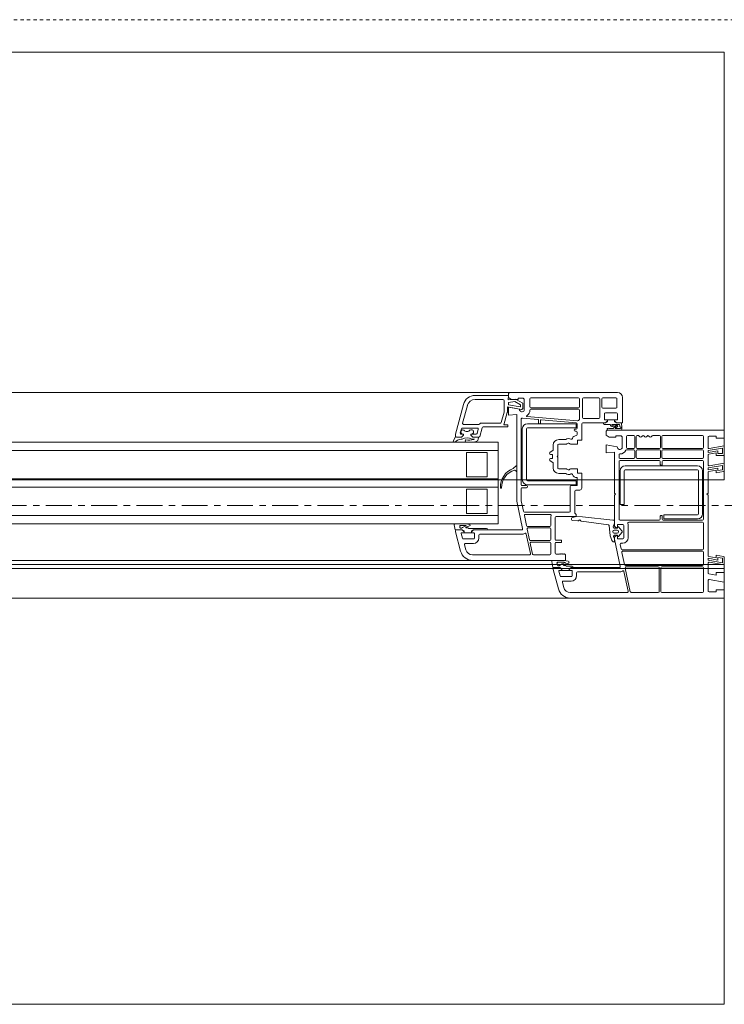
# Model space of a CAD drawing. Header units: millimetres. Extents: x -37728 to 44100, y 631619 to 691915.
# Tile 134 of 204: x 1369 to 1715, y 655036 to 655520. Entities that reach past the tile are written whole.
import ezdxf

# ---------------------------------------------------------------- set-up
doc = ezdxf.new("R2010")
doc.units = ezdxf.units.MM
doc.linetypes.add('__FK_przerywana', pattern=[0.32004, 0.16002, -0.16002])
doc.linetypes.add('Linia siatki', pattern=[2.2225, 1.27, -0.3175, 0.3175, -0.3175])
doc.layers.add('_XREF', color=7, linetype='Continuous')
for name, color, linetype, lineweight in [('A-DETL-GENF', 252, 'Continuous', 5), ('A-DETL-MBND', 252, 'Continuous', 5), ('A-GENM', 252, 'Continuous', 5), ('A-GLAZ', 252, 'Continuous', 5), ('S-GRID', 252, 'Continuous', 5)]:
    doc.layers.add(name, color=color, linetype=linetype, lineweight=lineweight)

# ---------------------------------------------------------------- blocks, each defined once
blk = doc.blocks.new('Windows_S9000-Double-Vent-Window-with-Sashbars - O3 Windows_S9000-Double-Vent-Window-with-Sashbars 2-V10-__-00_00 Przyziemie PB')
at = {"layer": 'A-DETL-GENF', "color": 252}
for p, q in [((58.4, 6.55), (56.769, 6.55)), ((58.13, 6.35), (56.769, 6.35)), ((58.19, 5.76), (58.19, 6.29)), ((58.392, 6.33), (58.4, 6.55)), ((58.75, 6.368), (58.392, 6.33)), ((58.4, 6.45), (58.4, 6.6)), ((58.55, 6.35), (58.4, 6.45)), ((58.5, 6.7), (63.75, 6.7)), ((58.88, 6.35), (58.55, 6.35)), ((59.1, 6.165), (58.75, 6.368)), ((59.13, 6.42), (58.88, 6.42)), ((58.88, 6.42), (58.88, 6.35)), ((59.18, 6.37), (59.13, 6.42)), ((59.18, 5.811), (59.18, 6.37)), ((59.45, 5.99), (59.45, 6.38)), ((59.5, 6.43), (61.84, 6.43)), ((61.89, 6.38), (61.89, 5.99)), ((62.04, 5.47), (62.04, 6.38)), ((62.09, 6.43), (62.84, 6.43)), ((62.89, 6.38), (62.89, 5.47)), ((62.99, 6.38), (62.99, 5.97)), ((63.68, 6.43), (63.04, 6.43)), ((63.73, 5.97), (63.73, 6.38)), ((64, 6.45), (64, 5.2)), ((56.19, 6.105), (55.8, 4.652)), ((56.383, 6.054), (56.152, 5.193)), ((58.35, 5.739), (58.35, 5.984)), ((58.35, 5.984), (59.041, 5.862)), ((58.4, 6.21), (58.723, 6.244)), ((58.4, 6.094), (58.4, 6.21)), ((58.977, 5.993), (58.4, 6.094)), ((58.4, 5.575), (58.4, 5.97)), ((58.4, 5.97), (58.945, 5.874)), ((58.723, 6.244), (59, 6.084)), ((59, 6.084), (59, 6.012)), ((59.1, 5.911), (59.1, 6.165)), ((59.45, 5.761), (59.45, 5.82)), ((61.84, 5.94), (59.5, 5.94)), ((59.5, 5.87), (61.84, 5.87)), ((61.89, 5.82), (61.89, 5.391)), ((63.04, 5.92), (63.68, 5.92)), ((58.048, 5.217), (58.187, 5.734)), ((58.182, 5.1), (58.347, 5.713)), ((58.81, 5.611), (58.4, 5.575)), ((58.81, 1.35), (58.81, 5.611)), ((59.03, 2.17), (59.03, 5.382)), ((59.084, 5.432), (59.862, 5.364)), ((61.792, 5.295), (59.306, 5.513)), ((59.88, 5.344), (59.88, 5.182)), ((59.98, 5.182), (59.98, 5.331)), ((60.002, 5.351), (61.734, 5.2)), ((62.84, 5.42), (62.09, 5.42)), ((63.11, 5.65), (63.11, 5.35)), ((63.11, 5.35), (63.26, 5.35)), ((63.71, 5.7), (63.16, 5.7)), ((63.26, 5.35), (63.26, 5.3)), ((63.61, 5.349), (63.26, 5.349)), ((63.26, 5.349), (63.26, 5.26)), ((63.61, 5.3), (63.61, 5.35)), ((63.61, 5.35), (63.76, 5.35)), ((63.61, 5.26), (63.61, 5.349)), ((63.76, 5.35), (63.76, 5.65)), ((56.037, 4.713), (56.091, 4.913)), ((56.139, 4.95), (56.87, 4.95)), ((56.2, 5.13), (56.949, 5.13)), ((56.918, 4.887), (56.865, 4.687)), ((56.99, 4.537), (57.104, 4.963)), ((57.035, 5.18), (58, 5.18)), ((57.153, 5), (58.37, 5)), ((58.37, 5.1), (58.182, 5.1)), ((58.37, 5), (58.37, 5.1)), ((59.083, 2.41), (59.083, 4.91)), ((59.283, 4.91), (59.283, 2.41)), ((59.333, 5.16), (61.733, 5.16)), ((61.733, 4.96), (59.333, 4.96)), ((59.9, 5.162), (59.96, 5.162)), ((61.73, 4.9), (61.68, 4.9)), ((61.733, 5.16), (61.733, 4.96)), ((61.78, 5.15), (61.78, 4.95)), ((62, 5.15), (62, 4.36)), ((63.16, 5.2), (62.05, 5.2)), ((63.159, 5.2), (63.055, 5.2)), ((63.115, 5.13), (63.375, 5.13)), ((63.231, 5.251), (63.159, 5.2)), ((63.26, 5.3), (63.16, 5.2)), ((63.296, 4.85), (63.92, 4.85)), ((63.3, 4.85), (69, 4.85)), ((63.544, 4.925), (63.337, 4.92)), ((63.497, 5.13), (63.858, 5.13)), ((63.71, 5.106), (63.5, 5.08)), ((63.515, 5.022), (63.663, 5.04)), ((63.682, 5.039), (63.544, 4.925)), ((63.71, 5.2), (63.61, 5.3)), ((63.71, 5.2), (63.638, 5.251)), ((63.653, 4.938), (63.749, 5.018)), ((63.887, 4.92), (63.659, 4.92)), ((63.955, 5.2), (63.71, 5.2)), ((64, 5.2), (63.71, 5.2)), ((63.858, 5.13), (63.866, 5.033)), ((63.974, 4.954), (63.955, 5.2)), ((69, 4.85), (69, 4.45)), ((55.799, 4.536), (55.7, 4.327)), ((55.769, 4.26), (55.895, 4.359)), ((55.8, 4.652), (55.8, 4.548)), ((56.101, 4.5), (55.847, 4.5)), ((55.85, 4.5), (56.101, 4.5)), ((56.201, 4.65), (56.085, 4.65)), ((56.201, 4.6), (56.101, 4.5)), ((56.101, 4.5), (56.201, 4.6)), ((56.142, 4.65), (56.201, 4.65)), ((56.201, 4.65), (56.201, 4.6)), ((56.201, 4.6), (56.201, 4.65)), ((56.551, 4.6), (56.551, 4.65)), ((56.551, 4.65), (56.576, 4.65)), ((56.817, 4.65), (56.551, 4.65)), ((56.551, 4.65), (56.551, 4.6)), ((56.651, 4.5), (56.551, 4.6)), ((56.551, 4.6), (56.651, 4.5)), ((56.601, 4.4), (56.742, 4.4)), ((56.911, 4.5), (56.651, 4.5)), ((56.651, 4.5), (56.942, 4.5)), ((56.742, 4.4), (56.709, 4.386)), ((61.188, 4.38), (60.87, 4.38)), ((61.68, 4.8), (61.73, 4.8)), ((61.78, 4.75), (61.78, 4.634)), ((62, 4.36), (61.8, 4.36)), ((61.8, 4.36), (61.8, 4.16)), ((63.2, 4.6), (63.2, 4.75)), ((63.35, 4.5), (63.2, 4.6)), ((63.68, 4.5), (63.35, 4.5)), ((63.93, 4.57), (63.68, 4.57)), ((63.68, 4.57), (63.68, 4.5)), ((63.98, 4.52), (63.93, 4.57)), ((63.98, 3.961), (63.98, 4.52)), ((64.2, 4), (64.2, 4.53)), ((64.25, 4.58), (64.555, 4.58)), ((64.605, 4.53), (64.605, 4)), ((64.675, 4), (64.675, 4.53)), ((64.725, 4.58), (64.78, 4.58)), ((65.49, 4.58), (65.82, 4.58)), ((65.87, 4.53), (65.87, 4)), ((65.94, 4), (65.94, 4.53)), ((65.99, 4.58), (67.93, 4.58)), ((67.98, 4.53), (67.98, 4)), ((68.2, 4.5), (68.2, 3.989)), ((68.6, 4.55), (68.25, 4.55)), ((68.6, 4.45), (68.6, 4.55)), ((69, 4.45), (68.6, 4.45)), ((6.4, 4.25), (57.9, 4.25)), ((56.81, 4.28), (56.876, 4.326)), ((57.9, 4.25), (57.9, 0.25)), ((60.6, 4.11), (60.6, 3.881)), ((60.82, 4.11), (60.82, 3.58)), ((61.247, 4.16), (60.87, 4.16)), ((61.335, 4.203), (61.272, 4.167)), ((61.8, 4.16), (61.447, 4.16)), ((63.2, 3.725), (63.2, 4.12)), ((63.2, 4.12), (63.745, 4.024)), ((64.216, 3.88), (64.555, 3.88)), ((64.555, 3.95), (64.25, 3.95)), ((65.82, 3.95), (64.725, 3.95)), ((64.725, 3.88), (65.82, 3.88)), ((67.93, 3.95), (65.99, 3.95)), ((65.99, 3.88), (67.93, 3.88)), ((68.2, 3.838), (68.91, 3.963)), ((68.259, 3.939), (69, 4.07)), ((68.91, 3.963), (68.91, 3.69)), ((69, 4.07), (69, 3.6)), ((6.4, 3.85), (57.9, 3.85)), ((56.35, 3.75), (56.35, 2.55)), ((57.35, 3.75), (56.35, 3.75)), ((57.35, 2.55), (57.35, 3.75)), ((60.576, 3.839), (60.444, 3.756)), ((60.47, 3.65), (60.545, 3.65)), ((60.545, 3.45), (60.47, 3.45)), ((60.57, 3.625), (60.57, 3.475)), ((60.82, 3.58), (60.79, 3.55)), ((60.79, 3.55), (60.82, 3.52)), ((60.82, 3.52), (60.82, 2.99)), ((63.61, 3.761), (63.2, 3.725)), ((63.61, 1.75), (63.61, 3.761)), ((63.83, 3.51), (63.83, 3.625)), ((64.555, 3.46), (63.88, 3.46)), ((64.605, 3.83), (64.605, 3.51)), ((64.675, 3.51), (64.675, 3.83)), ((65.82, 3.46), (64.725, 3.46)), ((65.87, 3.83), (65.87, 3.51)), ((65.94, 3.51), (65.94, 3.83)), ((67.93, 3.46), (65.99, 3.46)), ((67.98, 3.83), (67.98, 3.51)), ((68.2, 3.746), (68.2, 3.838)), ((68.69, 3.833), (68.2, 3.746)), ((68.2, 3.613), (68.2, 3.139)), ((68.6, 3.725), (68.241, 3.662)), ((68.6, 3.6), (68.6, 3.725)), ((69, 3.6), (68.6, 3.6)), ((68.69, 3.69), (68.69, 3.833)), ((68.91, 3.69), (68.69, 3.69)), ((58.657, 2.977), (58.776, 3.096)), ((58.81, 3.082), (58.81, 2.838)), ((60.444, 3.344), (60.576, 3.261)), ((60.6, 3.219), (60.6, 2.99)), ((60.87, 2.94), (61.247, 2.94)), ((61.272, 2.933), (61.335, 2.897)), ((61.447, 2.94), (61.8, 2.94)), ((61.8, 2.94), (61.8, 2.74)), ((63.83, 0.48), (63.83, 3.3)), ((63.88, 3.35), (65.805, 3.35)), ((67.68, 3.09), (64.13, 3.09)), ((65.855, 3.3), (65.855, 3.155)), ((65.88, 3.13), (65.93, 3.13)), ((65.955, 3.155), (65.955, 3.3)), ((66.005, 3.35), (67.93, 3.35)), ((67.98, 3.3), (67.98, 0.48)), ((68.2, 2.988), (68.91, 3.113)), ((68.2, 2.896), (68.2, 2.988)), ((68.69, 2.983), (68.2, 2.896)), ((68.259, 3.089), (69, 3.22)), ((68.69, 2.857), (68.69, 2.983)), ((68.91, 3.113), (68.91, 2.896)), ((69, 3.22), (69, 2.862)), ((6.4, 2.45), (57.9, 2.45)), ((56.35, 2.55), (57.35, 2.55)), ((58.776, 2.824), (58.723, 2.878)), ((60.87, 2.72), (61.188, 2.72)), ((61.78, 2.495), (61.78, 2.14)), ((61.8, 2.74), (62, 2.74)), ((62, 2.74), (62, 2)), ((63.88, 2.84), (63.88, 1.19)), ((64.08, 1.19), (64.08, 2.84)), ((64.13, 2.89), (67.68, 2.89)), ((67.73, 2.84), (67.73, 0.74)), ((67.93, 0.74), (67.93, 2.84)), ((68.2, 2.763), (68.2, 1.75)), ((68.6, 2.875), (68.241, 2.812)), ((68.6, 2.75), (68.6, 2.875)), ((68.959, 2.813), (68.6, 2.75)), ((68.91, 2.896), (68.69, 2.857)), ((6.4, 2.05), (57.9, 2.05)), ((56.35, 1.95), (56.35, 0.75)), ((57.35, 1.95), (56.35, 1.95)), ((57.35, 0.75), (57.35, 1.95)), ((59.03, 1.373), (59.03, 1.97)), ((59.28, 2.12), (59.08, 2.12)), ((59.08, 2.02), (59.28, 2.02)), ((59.333, 2.36), (61.733, 2.36)), ((61.733, 2.16), (59.333, 2.16)), ((61.44, 2.07), (61.44, 0.87)), ((61.76, 2.12), (61.49, 2.12)), ((61.733, 2.36), (61.733, 2.16)), ((61.66, 1.85), (61.66, 0.792)), ((61.9, 1.9), (61.71, 1.9)), ((63.66, 1.7), (63.61, 1.75)), ((63.61, 1.65), (63.66, 1.7)), ((63.61, 0.156), (63.61, 1.65)), ((68.2, 1.75), (68.15, 1.7)), ((68.15, 1.7), (68.2, 1.65)), ((68.2, 1.65), (68.2, -1.313)), ((59.095, 0.01), (58.81, 1.35)), ((59.139, 0.86), (59.03, 1.373)), ((63.88, 1.19), (64.08, 1.19)), ((6.4, 0.65), (57.9, 0.65)), ((56.35, 0.75), (57.35, 0.75)), ((59.184, 0.65), (59.288, 0.16)), ((61.39, 0.82), (59.188, 0.82)), ((60.446, 0.71), (59.233, 0.71)), ((60.48, 0.17), (60.48, 0.568)), ((60.7, 0.55), (60.7, -0.515)), ((61.731, 0.6), (60.75, 0.6)), ((61.501, 0.511), (61.503, 0.451)), ((61.737, 0.6), (61.541, 0.562)), ((61.675, 0.756), (61.731, 0.7)), ((61.731, 0.7), (61.731, 0.6)), ((62.041, 0.584), (61.737, 0.6)), ((63.531, 0.43), (62.041, 0.584)), ((65.855, 0.625), (65.855, 0.48)), ((65.93, 0.65), (65.88, 0.65)), ((65.955, 0.48), (65.955, 0.625)), ((67.68, 0.69), (66.03, 0.69)), ((66.03, 0.69), (66.03, 0.49)), ((66.03, 0.49), (67.68, 0.49)), ((57.9, 0.25), (6.4, 0.25)), ((55.735, 0.189), (55.789, -0.05)), ((56.159, 0.25), (55.784, 0.25)), ((56.052, 0.17), (56.159, 0.17)), ((56.405, 0.05), (56.321, 0.05)), ((56.457, 0.02), (56.405, 0.05)), ((57.325, 0.02), (56.457, 0.02)), ((59.337, 0.12), (60.43, 0.12)), ((59.373, 0.05), (60.43, 0.05)), ((61.55, 0.403), (61.81, 0.388)), ((61.982, 0.372), (63.307, 0.2)), ((63.35, 0.155), (63.389, -0.347)), ((63.61, 0.43), (63.531, 0.43)), ((63.548, 0.101), (63.607, 0.272)), ((63.74, 0.032), (63.596, 0.035)), ((63.61, 0.288), (63.61, 0.43)), ((63.718, 0.035), (63.625, 0.12)), ((63.74, 0.035), (63.718, 0.035)), ((63.76, 0.19), (63.76, 0.055)), ((63.76, 0.068), (63.76, 0.052)), ((64.01, 0.21), (63.78, 0.21)), ((63.974, -0.103), (63.811, 0.09)), ((65.805, 0.43), (63.88, 0.43)), ((64.06, -0.44), (64.06, 0.16)), ((64.28, -0.44), (64.28, 0.16)), ((64.31, 0.32), (67.93, 0.32)), ((67.93, 0.43), (66.005, 0.43)), ((67.98, 0.27), (67.98, -0.98)), ((55.789, -0.05), (56.13, -0.05)), ((55.8, -0.154), (55.8, -0.1)), ((56.055, -1.105), (55.8, -0.154)), ((55.85, -0.05), (56.13, -0.05)), ((56.078, -0.225), (56.142, -0.463)), ((56.23, -0.2), (56.097, -0.2)), ((56.13, -0.05), (56.202, -0.101)), ((56.13, -0.05), (56.23, -0.15)), ((56.23, -0.11), (56.23, -0.199)), ((56.23, -0.15), (56.23, -0.2)), ((56.23, -0.199), (56.58, -0.199)), ((56.58, -0.15), (56.68, -0.05)), ((56.58, -0.199), (56.58, -0.11)), ((56.58, -0.2), (56.58, -0.15)), ((56.71, -0.2), (56.58, -0.2)), ((56.681, -0.05), (56.609, -0.101)), ((56.68, -0.05), (59.046, -0.05)), ((57.385, -0.05), (56.681, -0.05)), ((56.73, -0.45), (56.73, -0.22)), ((56.95, -0.45), (56.95, -0.32)), ((57, -0.27), (59.045, -0.27)), ((59.274, -0.255), (59.479, -1.22)), ((59.437, -0.54), (59.324, -0.01)), ((60.48, 0), (60.48, -0.53)), ((63.389, -0.347), (63.47, -0.552)), ((63.61, -0.497), (63.564, -0.384)), ((63.598, -0.07), (63.738, -0.07)), ((63.738, -0.21), (63.598, -0.21)), ((63.61, -0.315), (63.74, -0.312)), ((63.611, -0.504), (63.61, -0.436)), ((63.625, -0.4), (63.704, -0.321)), ((63.704, -0.321), (63.74, -0.315)), ((63.76, -0.332), (63.76, -0.348)), ((63.76, -0.335), (63.76, -0.47)), ((63.815, -0.365), (63.974, -0.177)), ((56.19, -0.5), (56.68, -0.5)), ((56.316, -1.035), (56.248, -0.783)), ((56.296, -0.72), (56.68, -0.72)), ((59.586, -1.24), (59.473, -0.71)), ((60.43, -0.58), (59.486, -0.58)), ((59.522, -0.65), (60.43, -0.65)), ((60.48, -0.7), (60.48, -1.23)), ((60.7, -0.715), (60.7, -1.2)), ((60.75, -0.565), (61, -0.565)), ((61, -0.665), (60.75, -0.665)), ((61, -0.565), (61, -0.665)), ((63.481, -0.569), (63.545, -0.633)), ((63.581, -0.647), (63.61, -0.647)), ((63.61, -0.647), (63.61, -0.497)), ((63.895, -1.84), (63.611, -0.504)), ((63.78, -0.49), (64.01, -0.49)), ((63.939, -0.99), (63.893, -0.77)), ((63.942, -0.71), (64.01, -0.71)), ((59.43, -1.28), (56.635, -1.28)), ((60.43, -1.28), (59.634, -1.28)), ((60.75, -1.25), (60.9, -1.25)), ((60.9, -1.25), (60.92, -1.23)), ((60.92, -1.23), (60.94, -1.25)), ((60.94, -1.25), (60.96, -1.23)), ((60.96, -1.23), (60.98, -1.25)), ((60.98, -1.25), (61, -1.23)), ((61, -1.23), (61.02, -1.25)), ((61.02, -1.25), (61.04, -1.23)), ((61.04, -1.23), (61.06, -1.25)), ((61.06, -1.25), (61.08, -1.23)), ((61.08, -1.23), (61.1, -1.25)), ((61.1, -1.25), (61.12, -1.23)), ((61.12, -1.23), (61.14, -1.25)), ((61.14, -1.25), (61.16, -1.23)), ((61.16, -1.23), (61.2, -1.27)), ((61.2, -1.27), (61.2, -1.55)), ((64.103, -1.76), (63.976, -1.16)), ((67.93, -1.03), (63.988, -1.03)), ((64.024, -1.1), (67.93, -1.1)), ((67.98, -1.15), (67.98, -1.75)), ((68.69, -1.533), (68.2, -1.446)), ((68.2, -1.446), (68.2, -1.538)), ((68.241, -1.362), (68.6, -1.425)), ((68.6, -1.425), (68.6, -1.3)), ((68.6, -1.3), (68.959, -1.363)), ((68.91, -1.446), (68.69, -1.407)), ((68.69, -1.407), (68.69, -1.533)), ((68.91, -1.663), (68.91, -1.446)), ((69, -1.412), (69, -1.77)), ((61.2, -1.55), (56.635, -1.55)), ((60.524, -1.611), (60.589, -1.9)), ((60.948, -1.55), (60.573, -1.55)), ((60.589, -1.9), (60.93, -1.9)), ((60.65, -1.9), (60.93, -1.9)), ((60.799, -1.702), (60.786, -1.72)), ((60.948, -1.63), (60.841, -1.63)), ((60.93, -1.9), (61.002, -1.951)), ((60.93, -1.9), (61.03, -2)), ((61.206, -1.8), (61.121, -1.8)), ((61.258, -1.83), (61.206, -1.8)), ((61.526, -1.83), (61.258, -1.83)), ((61.38, -2), (61.48, -1.9)), ((61.409, -1.951), (61.481, -1.9)), ((61.48, -1.9), (63.846, -1.9)), ((61.481, -1.9), (61.586, -1.9)), ((64.386, -3.09), (64.139, -1.93)), ((67.93, -1.8), (64.152, -1.8)), ((64.188, -1.87), (65.76, -1.87)), ((65.81, -1.92), (65.81, -3.08)), ((65.88, -3.08), (65.88, -1.92)), ((65.93, -1.87), (67.93, -1.87)), ((67.98, -1.92), (67.98, -3.08)), ((68.2, -1.538), (68.91, -1.663)), ((68.2, -1.689), (68.2, -2.163)), ((69, -1.77), (68.259, -1.639)), ((60.6, -2.003), (60.6, -1.95)), ((60.855, -2.955), (60.6, -2.003)), ((60.878, -2.075), (60.942, -2.313)), ((61.03, -2.05), (60.897, -2.05)), ((60.99, -2.35), (61.48, -2.35)), ((61.03, -2), (61.03, -2.05)), ((61.031, -1.96), (61.031, -2.049)), ((61.031, -2.049), (61.381, -2.049)), ((61.38, -2.05), (61.38, -2)), ((61.51, -2.05), (61.38, -2.05)), ((61.381, -2.049), (61.381, -1.96)), ((61.53, -2.3), (61.53, -2.07)), ((61.75, -2.3), (61.75, -2.17)), ((61.8, -2.12), (63.844, -2.12)), ((64.074, -2.104), (64.279, -3.07)), ((68.241, -2.212), (68.6, -2.275)), ((68.6, -2.275), (68.6, -2.15)), ((68.6, -2.15), (69, -2.15)), ((69, -2.15), (69, -2.62)), ((61.116, -2.885), (61.048, -2.633)), ((61.097, -2.57), (61.48, -2.57)), ((68.2, -2.539), (68.2, -3.05)), ((69, -2.62), (68.259, -2.489)), ((64.23, -3.13), (61.435, -3.13)), ((65.76, -3.13), (64.435, -3.13)), ((67.93, -3.13), (65.93, -3.13)), ((68.25, -3.1), (68.6, -3.1)), ((68.6, -3.1), (68.6, -3)), ((68.6, -3), (69, -3)), ((69, -3), (69, -3.4)), ((69, -3.4), (61.435, -3.4))]:
    blk.add_line(p, q, dxfattribs=at)
for centre, radius, start, end in [((56.769, 5.95), 0.6, 90, 165), ((56.769, 5.95), 0.4, 90, 165), ((58.13, 6.29), 0.06, 0, 90), ((58.5, 6.6), 0.1, 90, 180), ((59.5, 6.38), 0.05, 90, 180), ((61.84, 6.38), 0.05, 0, 90), ((62.09, 6.38), 0.05, 90, 180), ((62.84, 6.38), 0.05, 0, 90), ((63.04, 6.38), 0.05, 90, 180), ((63.68, 6.38), 0.05, 0, 90), ((63.75, 6.45), 0.25, 360, 90), ((59.07, 5.87), 0.125, 178.2162, 331.6424), ((58.98, 6.012), 0.02, 260, 0), ((59.05, 5.911), 0.05, 260, 0), ((59.5, 5.99), 0.05, 180, 270), ((59.5, 5.82), 0.05, 90, 180), ((61.84, 5.99), 0.05, 270, 0), ((61.84, 5.82), 0.05, 0, 90), ((63.04, 5.97), 0.05, 180, 270), ((63.68, 5.97), 0.05, 270, 0), ((58.09, 5.76), 0.1, 345, 0), ((58.25, 5.739), 0.1, 345, 0), ((59.08, 5.382), 0.05, 85, 180), ((59.307, 5.533), 0.02, 124.0712, 265), ((59.075, 5.876), 0.395, 304.0712, 340.3944), ((59.4, 5.761), 0.05, 340.3944, 0), ((59.86, 5.344), 0.02, 0, 85), ((60, 5.331), 0.02, 85, 180), ((62.05, 5.15), 0.27, 131.0145, 142.4607), ((61.84, 5.391), 0.05, 311.0145, 0), ((62.09, 5.47), 0.05, 180, 270), ((62.84, 5.47), 0.05, 270, 0), ((63.16, 5.65), 0.05, 90, 180), ((63.71, 5.65), 0.05, 0, 90), ((56.162, 4.751), 0.103, 64.8309, 258.5445), ((56.139, 4.9), 0.05, 90, 165), ((56.2, 5.18), 0.05, 165, 270), ((56.36, 4.996), 0.216, 224.5045, 318.3537), ((56.579, 4.759), 0.109, 268.4079, 121.9792), ((56.87, 4.9), 0.05, 345, 90), ((56.949, 5.18), 0.05, 270, 330), ((57.035, 5.13), 0.05, 90, 150), ((57.153, 4.95), 0.05, 90, 165), ((58, 5.23), 0.05, 270, 345), ((59.333, 4.91), 0.25, 90, 180), ((59.333, 4.91), 0.05, 90, 180), ((59.9, 5.182), 0.02, 180, 270), ((59.96, 5.182), 0.02, 270, 0), ((61.68, 4.85), 0.05, 90, 270), ((61.73, 4.95), 0.05, 270, 0), ((61.73, 5.15), 0.05, 0, 85), ((61.796, 5.345), 0.05, 265, 322.4607), ((62.05, 5.15), 0.05, 90, 180), ((63.115, 5.19), 0.06, 180, 270), ((63.3, 4.75), 0.1, 90, 180), ((63.26, 5.21), 0.05, 90.4543, 125.2176), ((63.296, 4.893), 0.0425, 49.4134, 270), ((63.375, 5.1), 0.03, 9.2336, 90), ((63.503, 5.121), 0.1, 189.2336, 277.0491), ((63.497, 5.105), 0.025, 90, 277.0491), ((63.609, 5.21), 0.05, 54.7933, 89.5457), ((63.659, 4.93), 0.01, 129.9917, 270), ((63.659, 5.07), 0.03, 277.0491, 1.8451), ((63.702, 5.017), 0.03, 76.6388, 133.0422), ((63.704, 5.062), 0.02, 319.0752, 119.4087), ((63.717, 5.057), 0.05, 309.9917, 97.0491), ((63.906, 5.036), 0.04, 184.4585, 269.9289), ((63.887, 4.94), 0.02, 270, 337.4126), ((63.906, 4.969), 0.027, 296.8257, 89.9289), ((63.929, 4.923), 0.025, 116.8257, 157.4126), ((63.92, 4.9), 0.05, 270, 347.4904), ((63.755, 4.937), 0.22, 347.4904, 4.4585), ((55.847, 4.55), 0.05, 196.644, 270), ((55.85, 4.55), 0.05, 182, 270), ((56.305, 2.742), 1.668, 95.8112, 104.2165), ((56.085, 4.7), 0.05, 165, 270), ((56.367, 3.979), 0.481, 60.946, 118.7114), ((56.319, 4.32), 0.05, 92.2776, 173.0554), ((56.479, 5.217), 0.862, 259.1393, 285.4159), ((56.817, 4.7), 0.05, 270, 345), ((56.649, 4.486), 0.281, 329.3047, 358.7103), ((56.911, 4.48), 0.02, 358.7103, 90), ((56.942, 4.55), 0.05, 270, 345), ((60.87, 4.11), 0.27, 90, 180), ((61.188, 4.43), 0.05, 270, 302.4617), ((61.36, 4.16), 0.27, 65.257, 122.4617), ((61.494, 4.451), 0.05, 245.257, 341.5112), ((61.75, 4.365), 0.22, 94.248, 161.5112), ((61.73, 4.75), 0.05, 0, 90), ((61.73, 4.634), 0.05, 274.248, 0), ((64.25, 4.53), 0.05, 90, 180), ((64.555, 4.53), 0.05, 0, 90), ((64.725, 4.53), 0.05, 90, 180), ((64.78, 4.53), 0.05, 23.1618, 90), ((64.9, 4.581), 0.08, 203.1618, 334.6683), ((65.017, 4.526), 0.05, 25.3317, 154.6683), ((65.135, 4.581), 0.08, 205.3317, 334.6683), ((65.252, 4.526), 0.05, 25.3317, 154.6683), ((65.37, 4.581), 0.08, 205.3317, 336.8382), ((65.49, 4.53), 0.05, 90, 156.8382), ((65.82, 4.53), 0.05, 0, 90), ((65.99, 4.53), 0.05, 90, 180), ((67.93, 4.53), 0.05, 0, 90), ((68.25, 4.5), 0.05, 90, 180), ((55.743, 4.302), 0.0494, 150.0258, 301.1785), ((56.329, 4.319), 0.06, 173.0554, 196.5347), ((56.319, 4.316), 0.05, 196.5347, 261.3481), ((56.519, 5.797), 1.544, 262.2923, 280.8695), ((56.848, 4.367), 0.05, 304.5336, 330.296), ((60.55, 3.881), 0.05, 302, 0), ((60.87, 4.11), 0.05, 90, 180), ((61.247, 4.21), 0.05, 270, 300), ((61.36, 4.16), 0.05, 30, 120), ((61.447, 4.21), 0.05, 210, 270), ((63.87, 4.02), 0.125, 178.2162, 331.6424), ((64.216, 3.83), 0.05, 90, 151.2484), ((64.25, 4), 0.05, 180, 270), ((64.555, 4), 0.05, 270, 0), ((64.555, 3.83), 0.05, 0, 90), ((64.725, 4), 0.05, 180, 270), ((64.725, 3.83), 0.05, 90, 180), ((65.82, 4), 0.05, 270, 0), ((65.82, 3.83), 0.05, 0, 90), ((65.99, 4), 0.05, 180, 270), ((65.99, 3.83), 0.05, 90, 180), ((67.93, 4), 0.05, 270, 0), ((67.93, 3.83), 0.05, 0, 90), ((68.25, 3.989), 0.05, 180, 280), ((60.47, 3.713), 0.05, 122, 180), ((60.47, 3.7), 0.05, 180, 270), ((60.47, 3.4), 0.05, 90, 180), ((60.47, 3.387), 0.05, 180, 238), ((60.545, 3.625), 0.025, 0, 90), ((60.545, 3.475), 0.025, 270, 0), ((63.88, 3.625), 0.05, 91.4507, 180), ((63.88, 3.51), 0.05, 180, 270), ((63.87, 4.02), 0.345, 271.4507, 331.2484), ((64.555, 3.51), 0.05, 270, 0), ((64.725, 3.51), 0.05, 180, 270), ((65.82, 3.51), 0.05, 270, 0), ((65.99, 3.51), 0.05, 180, 270), ((67.93, 3.51), 0.05, 270, 0), ((68.25, 3.613), 0.05, 100, 180), ((58.98, 2.056), 0.971, 110.55, 182.5409), ((58.621, 3.012), 0.05, 290.55, 315), ((58.79, 3.082), 0.02, 360, 135), ((60.55, 3.219), 0.05, 0, 58), ((60.87, 2.99), 0.27, 180, 270), ((60.87, 2.99), 0.05, 180, 270), ((61.247, 2.89), 0.05, 60, 90), ((61.36, 2.94), 0.05, 240, 330), ((61.447, 2.89), 0.05, 90, 150), ((63.88, 3.3), 0.05, 90, 180), ((64.13, 2.84), 0.25, 90, 180), ((65.805, 3.3), 0.05, 0, 90), ((65.88, 3.155), 0.025, 180, 270), ((65.93, 3.155), 0.025, 270, 0), ((66.005, 3.3), 0.05, 90, 180), ((67.68, 2.84), 0.25, 0, 90), ((67.93, 3.3), 0.05, 0, 90), ((68.25, 3.139), 0.05, 180, 280), ((58.957, 2.021), 0.898, 106.4755, 180.1126), ((58.708, 2.864), 0.02, 45, 106.4755), ((58.79, 2.838), 0.02, 225, 0), ((61.188, 2.67), 0.05, 57.5383, 90), ((61.36, 2.94), 0.27, 237.5383, 294.743), ((61.494, 2.649), 0.05, 18.4888, 114.743), ((61.75, 2.735), 0.22, 198.4888, 272.388), ((61.76, 2.495), 0.02, 0, 92.388), ((64.13, 2.84), 0.05, 90, 180), ((67.68, 2.84), 0.05, 0, 90), ((68.25, 2.763), 0.05, 100, 180), ((68.95, 2.862), 0.05, 280, 0), ((58.035, 2.017), 0.025, 187.3608, 7.3608), ((59.08, 2.17), 0.05, 180, 270), ((59.08, 1.97), 0.05, 90, 180), ((59.333, 2.41), 0.25, 180, 270), ((59.28, 2.07), 0.05, 270, 90), ((59.333, 2.41), 0.05, 180, 270), ((61.49, 2.07), 0.05, 90, 180), ((61.76, 2.14), 0.02, 270, 0), ((61.9, 2), 0.1, 270, 0), ((61.71, 1.85), 0.05, 90, 180), ((59.188, 0.87), 0.05, 192, 270), ((59.233, 0.66), 0.05, 90, 192), ((60.446, 0.66), 0.05, 340.1013, 90), ((60.7, 0.568), 0.22, 160.1013, 180), ((60.75, 0.55), 0.05, 90, 180), ((61.39, 0.87), 0.05, 270, 0), ((61.551, 0.513), 0.05, 101.4978, 182.1727), ((61.71, 0.792), 0.05, 180, 225), ((65.88, 0.625), 0.025, 90, 180), ((65.93, 0.625), 0.025, 0, 90), ((67.68, 0.74), 0.25, 270, 0), ((67.68, 0.74), 0.05, 270, 0), ((55.784, 0.2), 0.05, 90, 192.6302), ((56.002, 0.193), 0.055, 262.4872, 335.6849), ((55.977, 0.108), 0.035, 342.3253, 58.9059), ((55.784, -0.075), 0.28, 26.0256, 37.151), ((56.072, 0.065), 0.04, 206.0256, 306.1477), ((56.773, -0.923), 1.171, 112.1252, 125.3392), ((56.159, -1.75), 2, 80.5386, 90), ((56.159, -1.75), 1.92, 84.8462, 90), ((56.321, 0.06), 0.01, 120.5908, 270), ((57.204, -1.751), 2.025, 110.4998, 116.0245), ((56.481, 0.183), 0.04, 289.8534, 80.5386), ((57.325, -0.04), 0.06, 360, 90), ((59.046, 0), 0.05, 270, 12), ((59.337, 0.17), 0.05, 192, 270), ((59.373, 0), 0.05, 90, 192), ((60.43, 0.17), 0.05, 270, 360), ((60.43, 0), 0.05, 360, 90), ((61.553, 0.453), 0.05, 182.1727, 266.7854), ((61.812, 0.438), 0.05, 266.7854, 326.7854), ((61.896, 0.383), 0.05, 22.1005, 146.7854), ((61.989, 0.421), 0.05, 202.1005, 262.1005), ((63.3, 0.151), 0.05, 4.487, 82.1005), ((63.595, 0.085), 0.05, 160.7852, 270.8692), ((63.56, 0.288), 0.05, 340.7852, 0), ((63.66, 0.156), 0.05, 180, 225), ((63.74, 0.055), 0.02, 270, 0), ((63.74, 0.052), 0.02, 268.9358, 0), ((63.78, 0.19), 0.02, 90, 180), ((63.79, 0.068), 0.03, 45.5248, 180), ((63.88, 0.48), 0.05, 180, 270), ((64.01, 0.16), 0.05, 0, 90), ((64.31, 0.27), 0.05, 90, 200.1055), ((64.01, 0.16), 0.27, 0, 20.1055), ((65.805, 0.48), 0.05, 270, 0), ((66.005, 0.48), 0.05, 180, 270), ((67.93, 0.48), 0.05, 270, 0), ((67.93, 0.27), 0.05, 360, 90), ((55.85, -0.1), 0.05, 90.1638, 180), ((56.097, -0.22), 0.02, 90, 195), ((56.19, -0.45), 0.05, 195, 270), ((56.231, -0.06), 0.05, 234.7824, 269.5457), ((56.58, -0.06), 0.05, 270.4543, 305.2176), ((56.68, -0.45), 0.27, 270, 360), ((56.68, -0.45), 0.05, 270, 360), ((56.71, -0.22), 0.02, 360, 90), ((57, -0.32), 0.05, 90, 180), ((59.045, 0), 0.27, 270, 304.1212), ((59.225, -0.265), 0.05, 12, 124.1212), ((63.598, -0.14), 0.07, 90, 270), ((63.61, -0.365), 0.05, 90.0538, 202.1539), ((63.66, -0.436), 0.05, 135, 180), ((63.738, -0.14), 0.07, 270, 90), ((63.74, -0.332), 0.02, 0, 91.0535), ((63.74, -0.335), 0.02, 0, 90), ((63.79, -0.348), 0.03, 180, 325.1852), ((63.78, -0.47), 0.02, 180, 270), ((63.94, -0.14), 0.05, 312.7094, 47.2906), ((64.01, -0.44), 0.27, 270, 0), ((64.01, -0.44), 0.05, 270, 0), ((56.296, -0.77), 0.05, 90, 195), ((59.486, -0.53), 0.05, 192, 270), ((59.522, -0.7), 0.05, 90, 192), ((60.43, -0.53), 0.05, 270, 360), ((60.43, -0.7), 0.05, 360, 90), ((60.75, -0.515), 0.05, 180, 270), ((60.75, -0.715), 0.05, 90, 180), ((63.517, -0.533), 0.05, 202.1539, 225), ((63.581, -0.597), 0.05, 225, 270), ((63.942, -0.76), 0.05, 90, 192), ((56.635, -0.95), 0.6, 195, 270), ((56.635, -0.95), 0.33, 195, 270), ((59.43, -1.23), 0.05, 270, 12), ((59.634, -1.23), 0.05, 192, 270), ((60.43, -1.23), 0.05, 270, 360), ((60.75, -1.2), 0.05, 180, 270), ((63.988, -0.98), 0.05, 192, 270), ((64.024, -1.15), 0.05, 90, 192), ((67.93, -0.98), 0.05, 270, 0), ((67.93, -1.15), 0.05, 360, 90), ((68.25, -1.313), 0.05, 180, 260), ((68.95, -1.412), 0.05, 0, 80), ((60.573, -1.6), 0.05, 90, 192.6302), ((60.65, -1.95), 0.05, 90, 180), ((60.802, -1.732), 0.02, 144.5558, 220.126), ((60.791, -1.607), 0.055, 262.4872, 335.6849), ((60.766, -1.692), 0.035, 342.3253, 58.9059), ((60.573, -1.925), 0.28, 26.0263, 40.126), ((60.861, -1.785), 0.04, 206.0263, 305.3659), ((61.562, -2.773), 1.171, 107.6977, 125.3659), ((60.948, -3.55), 2, 78.6715, 90), ((60.948, -3.55), 1.92, 82.3173, 90), ((61.121, -1.79), 0.01, 120.5908, 270), ((61.569, -2.548), 0.89, 104.6462, 120.5908), ((61.331, -1.638), 0.05, 284.6462, 78.6715), ((61.526, -1.89), 0.06, 360, 90), ((63.846, -1.85), 0.05, 270, 12), ((64.152, -1.75), 0.05, 192, 270), ((64.188, -1.92), 0.05, 90, 192), ((65.76, -1.92), 0.05, 0, 90), ((65.93, -1.92), 0.05, 90, 180), ((67.93, -1.75), 0.05, 270, 0), ((67.93, -1.92), 0.05, 0, 90), ((68.25, -1.689), 0.05, 80, 180), ((60.897, -2.07), 0.02, 90, 195), ((60.99, -2.3), 0.05, 195, 270), ((61.031, -1.91), 0.05, 234.7824, 269.5457), ((61.38, -1.91), 0.05, 270.4543, 305.2176), ((61.48, -2.3), 0.05, 270, 0), ((61.48, -2.3), 0.27, 270, 0), ((61.51, -2.07), 0.02, 0, 90), ((61.8, -2.17), 0.05, 90, 180), ((63.844, -1.85), 0.27, 270, 304.3851), ((64.025, -2.114), 0.05, 12, 124.3851), ((68.25, -2.163), 0.05, 180, 260), ((61.097, -2.62), 0.05, 90, 195), ((61.435, -2.8), 0.33, 195, 270), ((68.25, -2.539), 0.05, 80, 180), ((61.435, -2.8), 0.6, 195, 270), ((64.23, -3.08), 0.05, 270, 12), ((64.435, -3.08), 0.05, 192, 270), ((65.76, -3.08), 0.05, 270, 0), ((65.93, -3.08), 0.05, 180, 270), ((67.93, -3.08), 0.05, 270, 0), ((68.25, -3.05), 0.05, 180, 270)]:
    blk.add_arc(centre, radius, start, end, dxfattribs=at)
at = {"layer": 'A-GENM', "color": 252}
for p, q in [((3.175, 6.7), (61.125, 6.7)), ((5.383, -1.55), (58.917, -1.55)), ((-65.217, -3.4), (65.217, -3.4))]:
    blk.add_line(p, q, dxfattribs=at)
at = {"layer": 'A-GLAZ', "color": 252}
for p, q in [((69, 23.4), (-69, 23.4)), ((69, 2.4), (69, 23.4)), ((-69, 2.4), (69, 2.4)), ((69, -1.75), (-69, -1.75)), ((69, -1.75), (69, -1.95)), ((-69, -1.95), (69, -1.95)), ((69, -1.95), (69, -23.35)), ((69, -23.35), (-69, -23.35))]:
    blk.add_line(p, q, dxfattribs=at)
blk = doc.blocks.new('A$C4e31ac75')
at = {"layer": 'A-DETL-MBND', "linetype": '__FK_przerywana'}
blk.add_line((-23.85, 23.85), (-432.7, 23.85), dxfattribs=at)
at = {"layer": 'S-GRID', "linetype": 'Linia siatki'}
blk.add_line((-1273.082, 0), (156.703, 0), dxfattribs=at)
at = {"layer": 'A-GLAZ'}
blk.add_blockref('Windows_S9000-Double-Vent-Window-with-Sashbars - O3 Windows_S9000-Double-Vent-Window-with-Sashbars 2-V10-__-00_00 Przyziemie PB', (-219.75, -1.15), dxfattribs=at)

msp = doc.modelspace()

# ---------------------------------------------------------------- block references
at = {"layer": '_XREF', "xscale": 10, "yscale": 10, "zscale": 10}
msp.add_blockref('A$C4e31ac75', (3222.83, 655281.12), dxfattribs=at)

doc.saveas('drawing.dxf')
